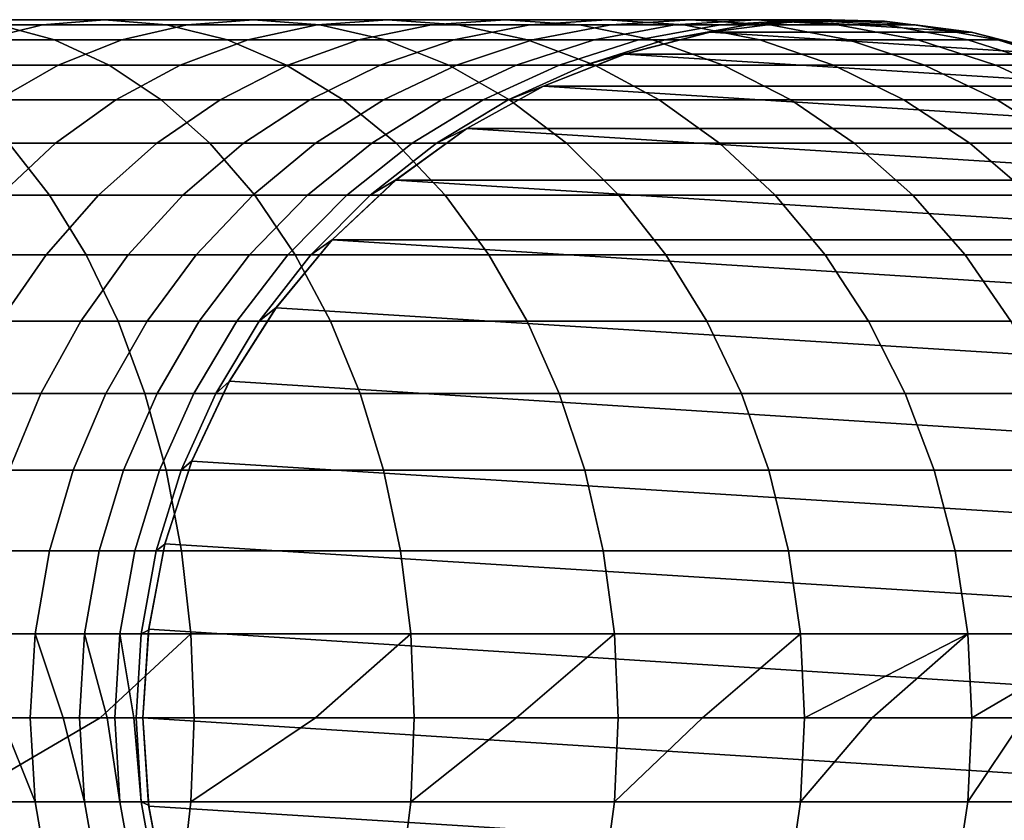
# Model space of a CAD drawing. Header units: metres. Extents: x 19 to 381, y -30 to 30.
# Tile 7 of 8: x 360 to 374, y -1 to 10. Entities that reach past the tile are written whole.
import ezdxf

# ---------------------------------------------------------------- set-up
doc = ezdxf.new("R2010")
doc.units = ezdxf.units.M
doc.layers.add('solid_26_000_800_XXX', color=7, linetype='CONTINUOUS')

msp = doc.modelspace()

# ---------------------------------------------------------------- linework, layer by layer
at = {"layer": 'solid_26_000_800_XXX'}
for points in [[(360.032715, 9.709418, -8.829338), (359.227692, 9.927089, -9.702691), (356.627686, 9.927089, -7.497828), (357.357758, 9.709418, -6.560917)], [(359.861694, 9.927089, -13.746354), (358.987183, 9.709418, -14.550172), (356.788727, 9.709418, -12.348598), (357.59375, 9.927089, -11.475245)], [(360.749115, 10, -12.930641), (359.861694, 9.927089, -13.746354), (357.59375, 9.927089, -11.475245), (358.410736, 10, -10.588968)], [(361.636536, 9.927089, -12.114929), (360.749115, 10, -12.930641), (358.410736, 10, -10.588968), (359.227692, 9.927089, -9.702691)], [(361.934113, 9.927089, -16.197161), (360.996155, 9.709418, -16.925941), (358.987183, 9.709418, -14.550172), (359.861694, 9.927089, -13.746354)], [(362.511017, 9.709418, -11.311111), (361.636536, 9.927089, -12.114929), (359.227692, 9.927089, -9.702691), (360.032715, 9.709418, -8.829338)], [(362.885925, 10, -15.457596), (361.934113, 9.927089, -16.197161), (359.861694, 9.927089, -13.746354), (360.749115, 10, -12.930641)], [(363.837738, 9.927089, -14.718031), (362.885925, 10, -15.457596), (360.749115, 10, -12.930641), (361.636536, 9.927089, -12.114929)], [(363.796844, 9.927089, -18.81089), (362.80188, 9.709418, -19.459646), (360.996155, 9.709418, -16.925941), (361.934113, 9.927089, -16.197161)], [(364.775665, 9.709418, -13.989251), (363.837738, 9.927089, -14.718031), (361.636536, 9.927089, -12.114929), (362.511017, 9.709418, -11.311111)], [(364.806549, 10, -18.152536), (363.796844, 9.927089, -18.81089), (361.934113, 9.927089, -16.197161), (362.885925, 10, -15.457596)], [(365.437164, 9.927089, -21.569653), (364.391968, 9.709418, -22.133942), (362.80188, 9.709418, -19.459646), (363.796844, 9.927089, -18.81089)], [(365.816223, 9.927089, -17.494181), (364.806549, 10, -18.152536), (362.885925, 10, -15.457596), (363.837738, 9.927089, -14.718031)], [(366.497833, 10, -20.997013), (365.437164, 9.927089, -21.569653), (363.796844, 9.927089, -18.81089), (364.806549, 10, -18.152536)], [(366.811188, 9.709418, -16.845427), (365.816223, 9.927089, -17.494181), (363.837738, 9.927089, -14.718031), (364.775665, 9.709418, -13.989251)], [(366.843811, 9.927089, -24.454565), (365.755554, 9.709418, -24.930525), (364.391968, 9.709418, -22.133942), (365.437164, 9.927089, -21.569653)], [(367.558472, 9.927089, -20.424376), (366.497833, 10, -20.997013), (364.806549, 10, -18.152536), (365.816223, 9.927089, -17.494181)], [(367.948181, 10, -23.971561), (366.843811, 9.927089, -24.454565), (365.437164, 9.927089, -21.569653), (366.497833, 10, -20.997013)], [(368.007202, 9.927089, -27.445881), (366.883301, 9.709418, -27.830256), (365.755554, 9.709418, -24.930525), (366.843811, 9.927089, -24.454565)], [(368.603668, 9.709418, -19.860086), (367.558472, 9.927089, -20.424376), (365.816223, 9.927089, -17.494181), (366.811188, 9.709418, -16.845427)], [(369.052551, 9.927089, -23.488558), (367.948181, 10, -23.971561), (366.497833, 10, -20.997013), (367.558472, 9.927089, -20.424376)], [(369.147705, 10, -27.055819), (368.007202, 9.927089, -27.445881), (366.843811, 9.927089, -24.454565), (367.948181, 10, -23.971561)], [(368.919312, 9.927089, -30.523125), (367.767517, 9.709418, -30.813282), (366.883301, 9.709418, -27.830256), (368.007202, 9.927089, -27.445881)], [(370.140808, 9.709418, -23.012598), (369.052551, 9.927089, -23.488558), (367.558472, 9.927089, -20.424376), (368.603668, 9.709418, -19.860086)], [(369.573944, 9.927089, -33.665237), (368.4021, 9.709418, -33.859188), (367.767517, 9.709418, -30.813282), (368.919312, 9.927089, -30.523125)], [(370.288208, 9.927089, -26.665756), (369.147705, 10, -27.055819), (367.948181, 10, -23.971561), (369.052551, 9.927089, -23.488558)], [(370.088165, 10, -30.228674), (368.919312, 9.927089, -30.523125), (368.007202, 9.927089, -27.445881), (369.147705, 10, -27.055819)], [(369.966583, 9.927089, -36.850704), (368.782715, 9.709418, -36.947128), (368.4021, 9.709418, -33.859188), (369.573944, 9.927089, -33.665237)], [(370.672089, 9.980268, -40), (369.426178, 9.822872, -40), (368.782715, 9.709418, -36.947128), (369.966583, 9.927089, -36.850704)], [(370.763123, 10, -33.46841), (369.573944, 9.927089, -33.665237), (368.919312, 9.927089, -30.523125), (370.088165, 10, -30.228674)], [(371.412079, 9.709418, -26.281382), (370.288208, 9.927089, -26.665756), (369.052551, 9.927089, -23.488558), (370.140808, 9.709418, -23.012598)], [(371.257019, 9.927089, -29.934223), (370.088165, 10, -30.228674), (369.147705, 10, -27.055819), (370.288208, 9.927089, -26.665756)], [(370.668701, 9.979045, -63), (369.429779, 9.8231, -63), (369.426178, 9.822872, -40), (370.672089, 9.980268, -40)], [(369.429779, 9.8231, -63), (370.668701, 9.979045, -63), (373.170227, 9.8231, -63)], [(371.167969, 10, -36.752857), (369.966583, 9.927089, -36.850704), (369.573944, 9.927089, -33.665237), (370.763123, 10, -33.46841)], [(371.927917, 9.980268, -40), (370.672089, 9.980268, -40), (369.966583, 9.927089, -36.850704), (371.167969, 10, -36.752857)], [(371.952301, 9.927089, -33.271587), (370.763123, 10, -33.46841), (370.088165, 10, -30.228674), (371.257019, 9.927089, -29.934223)], [(372.408813, 9.709418, -29.644066), (371.257019, 9.927089, -29.934223), (370.288208, 9.927089, -26.665756), (371.412079, 9.709418, -26.281382)], [(371.931305, 9.979045, -63), (370.668701, 9.979045, -63), (370.672089, 9.980268, -40), (371.927917, 9.980268, -40)], [(370.668701, 9.979045, -63), (371.931305, 9.979045, -63), (373.170227, 9.8231, -63)], [(372.369385, 9.927089, -36.655006), (371.167969, 10, -36.752857), (370.763123, 10, -33.46841), (371.952301, 9.927089, -33.271587)], [(373.173828, 9.822872, -40), (371.927917, 9.980268, -40), (371.167969, 10, -36.752857), (372.369385, 9.927089, -36.655006)], [(373.124176, 9.709418, -33.077633), (371.952301, 9.927089, -33.271587), (371.257019, 9.927089, -29.934223), (372.408813, 9.709418, -29.644066)], [(373.170227, 9.8231, -63), (371.931305, 9.979045, -63), (371.927917, 9.980268, -40), (373.173828, 9.822872, -40)], [(373.553253, 9.709418, -36.558582), (372.369385, 9.927089, -36.655006), (371.952301, 9.927089, -33.271587), (373.124176, 9.709418, -33.077633)], [(374.390167, 9.510565, -40), (373.173828, 9.822872, -40), (372.369385, 9.927089, -36.655006), (373.553253, 9.709418, -36.558582)], [(369.426178, 9.822872, -40), (368.209839, 9.510565, -40), (367.633636, 9.350163, -37.040718), (368.782715, 9.709418, -36.947128)], [(369.429779, 9.8231, -63), (368.208496, 9.508628, -63), (368.209839, 9.510565, -40), (369.426178, 9.822872, -40)], [(368.208496, 9.508628, -63), (369.429779, 9.8231, -63), (374.39151, 9.508628, -63)], [(369.429779, 9.8231, -63), (373.170227, 9.8231, -63), (374.39151, 9.508628, -63)], [(374.39151, 9.508628, -63), (373.170227, 9.8231, -63), (373.173828, 9.822872, -40), (374.390167, 9.510565, -40)], [(360.814117, 9.350163, -7.981644), (360.032715, 9.709418, -8.829338), (357.357758, 9.709418, -6.560917), (358.066406, 9.350163, -5.651533)], [(360.996155, 9.709418, -16.925941), (360.085785, 9.350163, -17.63331), (358.138397, 9.350163, -15.330373), (358.987183, 9.709418, -14.550172)], [(363.359802, 9.350163, -10.53091), (362.511017, 9.709418, -11.311111), (360.032715, 9.709418, -8.829338), (360.814117, 9.350163, -7.981644)], [(362.80188, 9.709418, -19.459646), (361.836151, 9.350163, -20.08934), (360.085785, 9.350163, -17.63331), (360.996155, 9.709418, -16.925941)], [(364.391968, 9.709418, -22.133942), (363.377502, 9.350163, -22.681652), (361.836151, 9.350163, -20.08934), (362.80188, 9.709418, -19.459646)], [(365.686066, 9.350163, -13.281882), (364.775665, 9.709418, -13.989251), (362.511017, 9.709418, -11.311111), (363.359802, 9.350163, -10.53091)], [(365.755554, 9.709418, -24.930525), (364.69928, 9.350163, -25.392502), (363.377502, 9.350163, -22.681652), (364.391968, 9.709418, -22.133942)], [(366.883301, 9.709418, -27.830256), (365.79245, 9.350163, -28.203337), (364.69928, 9.350163, -25.392502), (365.755554, 9.709418, -24.930525)], [(367.776947, 9.350163, -16.215731), (366.811188, 9.709418, -16.845427), (364.775665, 9.709418, -13.989251), (365.686066, 9.350163, -13.281882)], [(367.767517, 9.709418, -30.813282), (366.649536, 9.350163, -31.094913), (365.79245, 9.350163, -28.203337), (366.883301, 9.709418, -27.830256)], [(368.4021, 9.709418, -33.859188), (367.264679, 9.350163, -34.047443), (366.649536, 9.350163, -31.094913), (367.767517, 9.709418, -30.813282)], [(369.618164, 9.350163, -19.312376), (368.603668, 9.709418, -19.860086), (366.811188, 9.709418, -16.845427), (367.776947, 9.350163, -16.215731)], [(368.782715, 9.709418, -36.947128), (367.633636, 9.350163, -37.040718), (367.264679, 9.350163, -34.047443), (368.4021, 9.709418, -33.859188)], [(371.197083, 9.350163, -22.550621), (370.140808, 9.709418, -23.012598), (368.603668, 9.709418, -19.860086), (369.618164, 9.350163, -19.312376)], [(372.50293, 9.350163, -25.9083), (371.412079, 9.709418, -26.281382), (370.140808, 9.709418, -23.012598), (371.197083, 9.350163, -22.550621)], [(373.526764, 9.350163, -29.362434), (372.408813, 9.709418, -29.644066), (371.412079, 9.709418, -26.281382), (372.50293, 9.350163, -25.9083)], [(374.261566, 9.350163, -32.889378), (373.124176, 9.709418, -33.077633), (372.408813, 9.709418, -29.644066), (373.526764, 9.350163, -29.362434)], [(374.702332, 9.350163, -36.464993), (373.553253, 9.709418, -36.558582), (373.124176, 9.709418, -33.077633), (374.261566, 9.350163, -32.889378)], [(374.390167, 9.510565, -40), (373.553253, 9.709418, -36.558582), (374.702332, 9.350163, -36.464993)], [(368.209839, 9.510565, -40), (367.042206, 9.04827, -40), (366.536102, 8.85456, -37.130112), (367.633636, 9.350163, -37.040718)], [(368.208496, 9.508628, -63), (367.043457, 9.04882, -63), (367.042206, 9.04827, -40), (368.209839, 9.510565, -40)], [(367.043457, 9.04882, -63), (368.208496, 9.508628, -63), (375.556549, 9.04882, -63)], [(368.208496, 9.508628, -63), (374.39151, 9.508628, -63), (375.556549, 9.04882, -63)], [(360.085785, 9.350163, -17.63331), (359.216248, 8.85456, -18.308952), (357.327698, 8.85456, -16.075581), (358.138397, 9.350163, -15.330373)], [(361.560455, 8.85456, -7.171971), (360.814117, 9.350163, -7.981644), (358.066406, 9.350163, -5.651533), (358.743286, 8.85456, -4.782937)], [(361.836151, 9.350163, -20.08934), (360.913727, 8.85456, -20.690792), (359.216248, 8.85456, -18.308952), (360.085785, 9.350163, -17.63331)], [(364.170532, 8.85456, -9.785702), (363.359802, 9.350163, -10.53091), (360.814117, 9.350163, -7.981644), (361.560455, 8.85456, -7.171971)], [(363.377502, 9.350163, -22.681652), (362.408508, 8.85456, -23.204796), (360.913727, 8.85456, -20.690792), (361.836151, 9.350163, -20.08934)], [(364.69928, 9.350163, -25.392502), (363.690369, 8.85456, -25.833757), (362.408508, 8.85456, -23.204796), (363.377502, 9.350163, -22.681652)], [(366.555603, 8.85456, -12.60624), (365.686066, 9.350163, -13.281882), (363.359802, 9.350163, -10.53091), (364.170532, 8.85456, -9.785702)], [(365.79245, 9.350163, -28.203337), (364.750519, 8.85456, -28.559685), (363.690369, 8.85456, -25.833757), (364.69928, 9.350163, -25.392502)], [(366.649536, 9.350163, -31.094913), (365.581726, 8.85456, -31.363914), (364.750519, 8.85456, -28.559685), (365.79245, 9.350163, -28.203337)], [(367.264679, 9.350163, -34.047443), (366.178284, 8.85456, -34.227257), (365.581726, 8.85456, -31.363914), (366.649536, 9.350163, -31.094913)], [(368.699371, 8.85456, -15.61428), (367.776947, 9.350163, -16.215731), (365.686066, 9.350163, -13.281882), (366.555603, 8.85456, -12.60624)], [(367.633636, 9.350163, -37.040718), (366.536102, 8.85456, -37.130112), (366.178284, 8.85456, -34.227257), (367.264679, 9.350163, -34.047443)], [(370.587128, 8.85456, -18.789232), (369.618164, 9.350163, -19.312376), (367.776947, 9.350163, -16.215731), (368.699371, 8.85456, -15.61428)], [(372.205994, 8.85456, -22.109365), (371.197083, 9.350163, -22.550621), (369.618164, 9.350163, -19.312376), (370.587128, 8.85456, -18.789232)], [(373.544861, 8.85456, -25.551952), (372.50293, 9.350163, -25.9083), (371.197083, 9.350163, -22.550621), (372.205994, 8.85456, -22.109365)], [(374.594604, 8.85456, -29.093433), (373.526764, 9.350163, -29.362434), (372.50293, 9.350163, -25.9083), (373.544861, 8.85456, -25.551952)], [(375.347992, 8.85456, -32.709568), (374.261566, 9.350163, -32.889378), (373.526764, 9.350163, -29.362434), (374.594604, 8.85456, -29.093433)], [(367.042206, 9.04827, -40), (365.941742, 8.443279, -40), (365.506073, 8.229838, -37.214001), (366.536102, 8.85456, -37.130112)], [(367.043457, 9.04882, -63), (365.942902, 8.442185, -63), (365.941742, 8.443279, -40), (367.042206, 9.04827, -40)], [(365.942902, 8.442185, -63), (367.043457, 9.04882, -63), (376.657104, 8.442185, -63)], [(367.043457, 9.04882, -63), (375.556549, 9.04882, -63), (376.657104, 8.442185, -63)], [(360.913727, 8.85456, -20.690792), (360.048065, 8.229838, -21.25523), (358.400208, 8.229838, -18.943014), (359.216248, 8.85456, -18.308952)], [(362.260895, 8.229838, -6.412125), (361.560455, 8.85456, -7.171971), (358.743286, 8.85456, -4.782937), (359.378479, 8.229838, -3.967794)], [(362.408508, 8.85456, -23.204796), (361.499146, 8.229838, -23.695745), (360.048065, 8.229838, -21.25523), (360.913727, 8.85456, -20.690792)], [(363.690369, 8.85456, -25.833757), (362.743561, 8.229838, -26.24786), (361.499146, 8.229838, -23.695745), (362.408508, 8.85456, -23.204796)], [(364.931366, 8.229838, -9.086354), (364.170532, 8.85456, -9.785702), (361.560455, 8.85456, -7.171971), (362.260895, 8.229838, -6.412125)], [(364.750519, 8.85456, -28.559685), (363.772705, 8.229838, -28.894102), (362.743561, 8.229838, -26.24786), (363.690369, 8.85456, -25.833757)], [(365.581726, 8.85456, -31.363914), (364.57962, 8.229838, -31.616362), (363.772705, 8.229838, -28.894102), (364.750519, 8.85456, -28.559685)], [(367.371643, 8.229838, -11.972178), (366.555603, 8.85456, -12.60624), (364.170532, 8.85456, -9.785702), (364.931366, 8.229838, -9.086354)], [(366.178284, 8.85456, -34.227257), (365.158722, 8.229838, -34.396004), (364.57962, 8.229838, -31.616362), (365.581726, 8.85456, -31.363914)], [(366.536102, 8.85456, -37.130112), (365.506073, 8.229838, -37.214001), (365.158722, 8.229838, -34.396004), (366.178284, 8.85456, -34.227257)], [(369.565002, 8.229838, -15.049842), (368.699371, 8.85456, -15.61428), (366.555603, 8.85456, -12.60624), (367.371643, 8.229838, -11.972178)], [(371.49649, 8.229838, -18.298283), (370.587128, 8.85456, -18.789232), (368.699371, 8.85456, -15.61428), (369.565002, 8.229838, -15.049842)], [(373.152802, 8.229838, -21.695265), (372.205994, 8.85456, -22.109365), (370.587128, 8.85456, -18.789232), (371.49649, 8.229838, -18.298283)], [(374.522675, 8.229838, -25.217535), (373.544861, 8.85456, -25.551952), (372.205994, 8.85456, -22.109365), (373.152802, 8.229838, -21.695265)], [(375.59671, 8.229838, -28.840988), (374.594604, 8.85456, -29.093433), (373.544861, 8.85456, -25.551952), (374.522675, 8.229838, -25.217535)], [(365.941742, 8.443279, -40), (364.925751, 7.705132, -40), (364.558655, 7.485107, -37.291168), (365.506073, 8.229838, -37.214001)], [(365.942902, 8.442185, -63), (364.924011, 7.7035, -63), (364.925751, 7.705132, -40), (365.941742, 8.443279, -40)], [(364.924011, 7.7035, -63), (365.942902, 8.442185, -63), (377.675995, 7.7035, -63)], [(365.942902, 8.442185, -63), (376.657104, 8.442185, -63), (377.675995, 7.7035, -63)], [(359.962769, 7.485107, -3.217992), (359.378479, 8.229838, -3.967794), (356.303925, 8.229838, -1.770092), (356.824219, 7.485107, -0.974557)], [(360.048065, 8.229838, -21.25523), (359.251801, 7.485107, -21.774424), (357.649597, 7.485107, -19.526253), (358.400208, 8.229838, -18.943014)], [(361.499146, 8.229838, -23.695745), (360.662689, 7.485107, -24.147341), (359.251801, 7.485107, -21.774424), (360.048065, 8.229838, -21.25523)], [(362.905151, 7.485107, -5.713187), (362.260895, 8.229838, -6.412125), (359.378479, 8.229838, -3.967794), (359.962769, 7.485107, -3.217992)], [(362.743561, 8.229838, -26.24786), (361.87262, 7.485107, -26.628767), (360.662689, 7.485107, -24.147341), (361.499146, 8.229838, -23.695745)], [(363.772705, 8.229838, -28.894102), (362.873291, 7.485107, -29.201714), (361.87262, 7.485107, -26.628767), (362.743561, 8.229838, -26.24786)], [(365.631195, 7.485107, -8.443066), (364.931366, 8.229838, -9.086354), (362.260895, 8.229838, -6.412125), (362.905151, 7.485107, -5.713187)], [(364.57962, 8.229838, -31.616362), (363.657837, 7.485107, -31.848572), (362.873291, 7.485107, -29.201714), (363.772705, 8.229838, -28.894102)], [(365.158722, 8.229838, -34.396004), (364.220917, 7.485107, -34.551224), (363.657837, 7.485107, -31.848572), (364.57962, 8.229838, -31.616362)], [(365.506073, 8.229838, -37.214001), (364.558655, 7.485107, -37.291168), (364.220917, 7.485107, -34.551224), (365.158722, 8.229838, -34.396004)], [(368.122253, 7.485107, -11.38894), (367.371643, 8.229838, -11.972178), (364.931366, 8.229838, -9.086354), (365.631195, 7.485107, -8.443066)], [(370.361267, 7.485107, -14.530648), (369.565002, 8.229838, -15.049842), (367.371643, 8.229838, -11.972178), (368.122253, 7.485107, -11.38894)], [(372.332947, 7.485107, -17.846687), (371.49649, 8.229838, -18.298283), (369.565002, 8.229838, -15.049842), (370.361267, 7.485107, -14.530648)], [(374.023743, 7.485107, -21.314356), (373.152802, 8.229838, -21.695265), (371.49649, 8.229838, -18.298283), (372.332947, 7.485107, -17.846687)], [(375.422119, 7.485107, -24.909924), (374.522675, 8.229838, -25.217535), (373.152802, 8.229838, -21.695265), (374.023743, 7.485107, -21.314356)], [(364.925751, 7.705132, -40), (364.010315, 6.845471, -40), (363.707581, 6.631227, -37.360485), (364.558655, 7.485107, -37.291168)], [(364.924011, 7.7035, -63), (364.013, 6.84641, -63), (364.010315, 6.845471, -40), (364.925751, 7.705132, -40)], [(364.013, 6.84641, -63), (364.924011, 7.7035, -63), (378.587006, 6.84641, -63)], [(364.924011, 7.7035, -63), (377.675995, 7.7035, -63), (378.587006, 6.84641, -63)], [(360.48764, 6.631227, -2.544463), (359.962769, 7.485107, -3.217992), (356.824219, 7.485107, -0.974557), (357.291595, 6.631227, -0.259948)], [(360.662689, 7.485107, -24.147341), (359.911346, 6.631227, -24.552999), (358.53653, 6.631227, -22.240801), (359.251801, 7.485107, -21.774424)], [(361.87262, 7.485107, -26.628767), (361.090302, 6.631227, -26.970926), (359.911346, 6.631227, -24.552999), (360.662689, 7.485107, -24.147341)], [(363.483887, 6.631227, -5.08535), (362.905151, 7.485107, -5.713187), (359.962769, 7.485107, -3.217992), (360.48764, 6.631227, -2.544463)], [(362.873291, 7.485107, -29.201714), (362.065338, 6.631227, -29.478033), (361.090302, 6.631227, -26.970926), (361.87262, 7.485107, -26.628767)], [(363.657837, 7.485107, -31.848572), (362.829834, 6.631227, -32.057159), (362.065338, 6.631227, -29.478033), (362.873291, 7.485107, -29.201714)], [(364.220917, 7.485107, -34.551224), (363.378479, 6.631227, -34.690651), (362.829834, 6.631227, -32.057159), (363.657837, 7.485107, -31.848572)], [(366.259857, 6.631227, -7.865215), (365.631195, 7.485107, -8.443066), (362.905151, 7.485107, -5.713187), (363.483887, 6.631227, -5.08535)], [(364.558655, 7.485107, -37.291168), (363.707581, 6.631227, -37.360485), (363.378479, 6.631227, -34.690651), (364.220917, 7.485107, -34.551224)], [(368.796509, 6.631227, -10.865033), (368.122253, 7.485107, -11.38894), (365.631195, 7.485107, -8.443066), (366.259857, 6.631227, -7.865215)], [(371.076538, 6.631227, -14.06427), (370.361267, 7.485107, -14.530648), (368.122253, 7.485107, -11.38894), (368.796509, 6.631227, -10.865033)], [(373.08432, 6.631227, -17.441029), (372.332947, 7.485107, -17.846687), (370.361267, 7.485107, -14.530648), (371.076538, 6.631227, -14.06427)], [(374.806061, 6.631227, -20.972197), (374.023743, 7.485107, -21.314356), (372.332947, 7.485107, -17.846687), (373.08432, 6.631227, -17.441029)], [(364.010315, 6.845471, -40), (363.209839, 5.877852, -40), (362.965302, 5.680647, -37.42094), (363.707581, 6.631227, -37.360485)], [(364.013, 6.84641, -63), (363.20813, 5.874454, -63), (363.209839, 5.877852, -40), (364.010315, 6.845471, -40)], [(364.013, 6.84641, -63), (379.391846, 5.874454, -63), (380.060577, 4.820383, -63), (363.20813, 5.874454, -63)], [(364.013, 6.84641, -63), (378.587006, 6.84641, -63), (379.391846, 5.874454, -63)], [(360.945404, 5.680647, -1.95703), (360.48764, 6.631227, -2.544463), (357.291595, 6.631227, -0.259948), (357.699249, 5.680647, 0.363314)], [(359.911346, 6.631227, -24.552999), (359.256012, 5.680647, -24.906801), (357.91272, 5.680647, -22.647564), (358.53653, 6.631227, -22.240801)], [(361.090302, 6.631227, -26.970926), (360.407959, 5.680647, -27.269348), (359.256012, 5.680647, -24.906801), (359.911346, 6.631227, -24.552999)], [(362.065338, 6.631227, -29.478033), (361.360687, 5.680647, -29.719032), (360.407959, 5.680647, -27.269348), (361.090302, 6.631227, -26.970926)], [(363.988647, 5.680647, -4.537766), (363.483887, 6.631227, -5.08535), (360.48764, 6.631227, -2.544463), (360.945404, 5.680647, -1.95703)], [(362.829834, 6.631227, -32.057159), (362.107666, 5.680647, -32.239086), (361.360687, 5.680647, -29.719032), (362.065338, 6.631227, -29.478033)], [(363.378479, 6.631227, -34.690651), (362.643738, 5.680647, -34.81226), (362.107666, 5.680647, -32.239086), (362.829834, 6.631227, -32.057159)], [(363.707581, 6.631227, -37.360485), (362.965302, 5.680647, -37.42094), (362.643738, 5.680647, -34.81226), (363.378479, 6.631227, -34.690651)], [(366.808136, 5.680647, -7.36123), (366.259857, 6.631227, -7.865215), (363.483887, 6.631227, -5.08535), (363.988647, 5.680647, -4.537766)], [(369.384583, 5.680647, -10.408095), (368.796509, 6.631227, -10.865033), (366.259857, 6.631227, -7.865215), (366.808136, 5.680647, -7.36123)], [(371.700378, 5.680647, -13.657508), (371.076538, 6.631227, -14.06427), (368.796509, 6.631227, -10.865033), (369.384583, 5.680647, -10.408095)], [(373.739624, 5.680647, -17.087227), (373.08432, 6.631227, -17.441029), (371.076538, 6.631227, -14.06427), (371.700378, 5.680647, -13.657508)], [(375.488403, 5.680647, -20.673775), (374.806061, 6.631227, -20.972197), (373.08432, 6.631227, -17.441029), (373.739624, 5.680647, -17.087227)], [(363.209839, 5.877852, -40), (362.536926, 4.817537, -40), (362.342651, 4.647232, -37.471657), (362.965302, 5.680647, -37.42094)], [(363.20813, 5.874454, -63), (362.539429, 4.820383, -63), (362.536926, 4.817537, -40), (363.209839, 5.877852, -40)], [(363.20813, 5.874454, -63), (380.060577, 4.820383, -63), (380.597809, 3.677968, -63), (362.539429, 4.820383, -63)], [(361.329407, 4.647232, -1.464259), (360.945404, 5.680647, -1.95703), (357.699249, 5.680647, 0.363314), (358.041199, 4.647232, 0.88614)], [(360.407959, 5.680647, -27.269348), (359.835602, 4.647232, -27.51968), (358.706299, 4.647232, -25.20359), (359.256012, 5.680647, -24.906801)], [(361.360687, 5.680647, -29.719032), (360.769592, 4.647232, -29.921194), (359.835602, 4.647232, -27.51968), (360.407959, 5.680647, -27.269348)], [(362.107666, 5.680647, -32.239086), (361.501862, 4.647232, -32.391693), (360.769592, 4.647232, -29.921194), (361.360687, 5.680647, -29.719032)], [(364.412048, 4.647232, -4.078424), (363.988647, 5.680647, -4.537766), (360.945404, 5.680647, -1.95703), (361.329407, 4.647232, -1.464259)], [(362.643738, 5.680647, -34.81226), (362.027405, 4.647232, -34.914268), (361.501862, 4.647232, -32.391693), (362.107666, 5.680647, -32.239086)], [(362.965302, 5.680647, -37.42094), (362.342651, 4.647232, -37.471657), (362.027405, 4.647232, -34.914268), (362.643738, 5.680647, -34.81226)], [(367.268066, 4.647232, -6.93846), (366.808136, 5.680647, -7.36123), (363.988647, 5.680647, -4.537766), (364.412048, 4.647232, -4.078424)], [(369.877899, 4.647232, -10.024792), (369.384583, 5.680647, -10.408095), (366.808136, 5.680647, -7.36123), (367.268066, 4.647232, -6.93846)], [(372.223694, 4.647232, -13.316294), (371.700378, 5.680647, -13.657508), (369.384583, 5.680647, -10.408095), (369.877899, 4.647232, -10.024792)], [(374.289337, 4.647232, -16.790438), (373.739624, 5.680647, -17.087227), (371.700378, 5.680647, -13.657508), (372.223694, 4.647232, -13.316294)], [(362.536926, 4.817537, -40), (362.002228, 3.681246, -40), (361.848694, 3.546049, -37.51189), (362.342651, 4.647232, -37.471657)], [(362.539429, 4.820383, -63), (362.002197, 3.677968, -63), (362.002228, 3.681246, -40), (362.536926, 4.817537, -40)], [(362.539429, 4.820383, -63), (380.597809, 3.677968, -63), (380.984589, 2.491298, -63), (362.002197, 3.677968, -63)], [(361.634033, 3.546049, -1.073336), (361.329407, 4.647232, -1.464259), (358.041199, 4.647232, 0.88614), (358.312469, 3.546049, 1.300907)], [(359.835602, 4.647232, -27.51968), (359.381531, 3.546049, -27.718275), (358.270172, 3.546049, -25.439039), (358.706299, 4.647232, -25.20359)], [(360.769592, 4.647232, -29.921194), (360.300659, 3.546049, -30.081573), (359.381531, 3.546049, -27.718275), (359.835602, 4.647232, -27.51968)], [(361.501862, 4.647232, -32.391693), (361.021271, 3.546049, -32.51276), (360.300659, 3.546049, -30.081573), (360.769592, 4.647232, -29.921194)], [(362.027405, 4.647232, -34.914268), (361.538452, 3.546049, -34.995197), (361.021271, 3.546049, -32.51276), (361.501862, 4.647232, -32.391693)], [(364.747955, 3.546049, -3.71402), (364.412048, 4.647232, -4.078424), (361.329407, 4.647232, -1.464259), (361.634033, 3.546049, -1.073336)], [(362.342651, 4.647232, -37.471657), (361.848694, 3.546049, -37.51189), (361.538452, 3.546049, -34.995197), (362.027405, 4.647232, -34.914268)], [(367.632965, 3.546049, -6.603069), (367.268066, 4.647232, -6.93846), (364.412048, 4.647232, -4.078424), (364.747955, 3.546049, -3.71402)], [(370.269257, 3.546049, -9.72071), (369.877899, 4.647232, -10.024792), (367.268066, 4.647232, -6.93846), (367.632965, 3.546049, -6.603069)], [(372.638824, 3.546049, -13.045602), (372.223694, 4.647232, -13.316294), (369.877899, 4.647232, -10.024792), (370.269257, 3.546049, -9.72071)], [(374.725464, 3.546049, -16.554989), (374.289337, 4.647232, -16.790438), (372.223694, 4.647232, -13.316294), (372.638824, 3.546049, -13.045602)], [(362.002228, 3.681246, -40), (361.614166, 2.486899, -40), (361.490601, 2.393157, -37.541054), (361.848694, 3.546049, -37.51189)], [(362.002197, 3.677968, -63), (361.615417, 2.491298, -63), (361.614166, 2.486899, -40), (362.002228, 3.681246, -40)], [(362.002197, 3.677968, -63), (380.984589, 2.491298, -63), (381.217529, 1.267743, -63), (361.615417, 2.491298, -63)], [(361.854858, 2.393157, -0.78996), (361.634033, 3.546049, -1.073336), (358.312469, 3.546049, 1.300907), (358.509125, 2.393157, 1.601567)], [(360.300659, 3.546049, -30.081573), (359.960724, 2.393157, -30.19783), (359.052368, 2.393157, -27.862232), (359.381531, 3.546049, -27.718275)], [(361.021271, 3.546049, -32.51276), (360.672882, 2.393157, -32.600521), (359.960724, 2.393157, -30.19783), (360.300659, 3.546049, -30.081573)], [(361.538452, 3.546049, -34.995197), (361.184021, 2.393157, -35.05386), (360.672882, 2.393157, -32.600521), (361.021271, 3.546049, -32.51276)], [(361.848694, 3.546049, -37.51189), (361.490601, 2.393157, -37.541054), (361.184021, 2.393157, -35.05386), (361.538452, 3.546049, -34.995197)], [(364.991455, 2.393157, -3.449867), (364.747955, 3.546049, -3.71402), (361.634033, 3.546049, -1.073336), (361.854858, 2.393157, -0.78996)], [(367.897461, 2.393157, -6.359949), (367.632965, 3.546049, -6.603069), (364.747955, 3.546049, -3.71402), (364.991455, 2.393157, -3.449867)], [(370.552948, 2.393157, -9.500285), (370.269257, 3.546049, -9.72071), (367.632965, 3.546049, -6.603069), (367.897461, 2.393157, -6.359949)], [(372.939758, 2.393157, -12.849381), (372.638824, 3.546049, -13.045602), (370.269257, 3.546049, -9.72071), (370.552948, 2.393157, -9.500285)], [(375.041565, 2.393157, -16.384315), (374.725464, 3.546049, -16.554989), (372.638824, 3.546049, -13.045602), (372.939758, 2.393157, -12.849381)], [(361.614166, 2.486899, -40), (361.378845, 1.253332, -40), (361.273651, 1.205367, -37.558723), (361.490601, 2.393157, -37.541054)], [(361.615417, 2.491298, -63), (361.382477, 1.267743, -63), (361.378845, 1.253332, -40), (361.614166, 2.486899, -40)], [(361.615417, 2.491298, -63), (381.217529, 1.267743, -63), (381.299988, 0, -63), (361.382477, 1.267743, -63)], [(361.988647, 1.205367, -0.618265), (361.854858, 2.393157, -0.78996), (358.509125, 2.393157, 1.601567), (358.628265, 1.205367, 1.783734)], [(359.960724, 2.393157, -30.19783), (359.754761, 1.205367, -30.268269), (358.852936, 1.205367, -27.949455), (359.052368, 2.393157, -27.862232)], [(360.672882, 2.393157, -32.600521), (360.461823, 1.205367, -32.653694), (359.754761, 1.205367, -30.268269), (359.960724, 2.393157, -30.19783)], [(361.184021, 2.393157, -35.05386), (360.969269, 1.205367, -35.089401), (360.461823, 1.205367, -32.653694), (360.672882, 2.393157, -32.600521)], [(361.490601, 2.393157, -37.541054), (361.273651, 1.205367, -37.558723), (360.969269, 1.205367, -35.089401), (361.184021, 2.393157, -35.05386)], [(365.138977, 1.205367, -3.28982), (364.991455, 2.393157, -3.449867), (361.854858, 2.393157, -0.78996), (361.988647, 1.205367, -0.618265)], [(368.057709, 1.205367, -6.212644), (367.897461, 2.393157, -6.359949), (364.991455, 2.393157, -3.449867), (365.138977, 1.205367, -3.28982)], [(370.724823, 1.205367, -9.366731), (370.552948, 2.393157, -9.500285), (367.897461, 2.393157, -6.359949), (368.057709, 1.205367, -6.212644)], [(373.122101, 1.205367, -12.730493), (372.939758, 2.393157, -12.849381), (370.552948, 2.393157, -9.500285), (370.724823, 1.205367, -9.366731)], [(375.233124, 1.205367, -16.280907), (375.041565, 2.393157, -16.384315), (372.939758, 2.393157, -12.849381), (373.122101, 1.205367, -12.730493)], [(358.628265, 1.205367, 1.783734), (358.668182, 0, 1.844753), (360.68927, 0, 0.45085), (361.988647, 1.205367, -0.618265)], [(359.754761, 1.205367, -30.268269), (359.68576, 0, -30.291864), (359.27417, 0, -29.16275), (358.852936, 1.205367, -27.949455)], [(359.754761, 1.205367, -30.268269), (360.154755, 0, -31.79011), (359.68576, 0, -30.291864)], [(360.461823, 1.205367, -32.653694), (360.391113, 0, -32.671505), (360.154755, 0, -31.79011), (359.754761, 1.205367, -30.268269)], [(360.461823, 1.205367, -32.653694), (360.789185, 0, -34.487514), (360.391113, 0, -32.671505)], [(360.969269, 1.205367, -35.089401), (360.897339, 0, -35.101307), (360.789185, 0, -34.487514), (360.461823, 1.205367, -32.653694)], [(361.988647, 1.205367, -0.618265), (360.68927, 0, 0.45085), (362.033478, 0, -0.560754)], [(360.969269, 1.205367, -35.089401), (361.172028, 0, -37.231949), (360.897339, 0, -35.101307)], [(361.273651, 1.205367, -37.558723), (361.200989, 0, -37.56464), (361.172028, 0, -37.231949), (360.969269, 1.205367, -35.089401)], [(361.378845, 1.253332, -40), (361.299988, 0, -40), (361.200989, 0, -37.56464), (361.273651, 1.205367, -37.558723)], [(361.382477, 1.267743, -63), (361.299988, 0, -63), (361.299988, 0, -40), (361.378845, 1.253332, -40)], [(381.217529, -1.267743, -63), (361.299988, 0, -63), (361.382477, 1.267743, -63), (381.299988, 0, -63)], [(361.988647, 1.205367, -0.618265), (362.033478, 0, -0.560754), (363.7724, 0, -1.979702), (365.138977, 1.205367, -3.28982)], [(365.138977, 1.205367, -3.28982), (363.7724, 0, -1.979702), (365.188416, 0, -3.23621)], [(365.138977, 1.205367, -3.28982), (365.188416, 0, -3.23621), (366.655334, 0, -4.644661), (368.057709, 1.205367, -6.212644)], [(368.057709, 1.205367, -6.212644), (366.655334, 0, -4.644661), (368.111389, 0, -6.163302)], [(368.057709, 1.205367, -6.212644), (368.111389, 0, -6.163302), (369.320312, 0, -7.527597), (370.724823, 1.205367, -9.366731)], [(370.724823, 1.205367, -9.366731), (369.320312, 0, -7.527597), (370.78241, 0, -9.321996)], [(373.122101, 1.205367, -12.730493), (370.724823, 1.205367, -9.366731), (370.78241, 0, -9.321996)], [(373.122101, 1.205367, -12.730493), (370.78241, 0, -9.321996), (371.750854, 0, -10.610738)], [(373.122101, 1.205367, -12.730493), (371.750854, 0, -10.610738), (373.183167, 0, -12.69067)], [(375.233124, 1.205367, -16.280907), (373.122101, 1.205367, -12.730493), (373.183167, 0, -12.69067)], [(375.233124, 1.205367, -16.280907), (373.183167, 0, -12.69067), (373.932007, 0, -13.875072)], [(359.27417, 0, -29.16275), (359.754761, -1.205367, -30.268269), (358.852936, -1.205367, -27.949455), (358.786133, 0, -27.978672)], [(359.27417, 0, -29.16275), (359.68576, 0, -30.291864), (359.754761, -1.205367, -30.268269)], [(360.154755, 0, -31.79011), (360.461823, -1.205367, -32.653694), (359.754761, -1.205367, -30.268269), (359.68576, 0, -30.291864)], [(360.154755, 0, -31.79011), (360.391113, 0, -32.671505), (360.461823, -1.205367, -32.653694)], [(360.789185, 0, -34.487514), (360.969269, -1.205367, -35.089401), (360.461823, -1.205367, -32.653694), (360.391113, 0, -32.671505)], [(360.789185, 0, -34.487514), (360.897339, 0, -35.101307), (360.969269, -1.205367, -35.089401)], [(361.172028, 0, -37.231949), (361.273651, -1.205367, -37.558723), (360.969269, -1.205367, -35.089401), (360.897339, 0, -35.101307)], [(361.172028, 0, -37.231949), (361.200989, 0, -37.56464), (361.273651, -1.205367, -37.558723)], [(361.299988, 0, -40), (361.378845, -1.253332, -40), (361.273651, -1.205367, -37.558723), (361.200989, 0, -37.56464)], [(370.724823, -1.205367, -9.366731), (370.78241, 0, -9.321996), (369.320312, 0, -7.527597), (368.057709, -1.205367, -6.212644)], [(371.750854, 0, -10.610738), (370.78241, 0, -9.321996), (370.724823, -1.205367, -9.366731)], [(360.68927, 0, 0.45085), (358.668182, 0, 1.844753), (358.628265, -1.205367, 1.783734)], [(361.988647, -1.205367, -0.618265), (362.033478, 0, -0.560754), (360.68927, 0, 0.45085), (358.628265, -1.205367, 1.783734)], [(361.299988, 0, -63), (361.382477, -1.267743, -63), (361.378845, -1.253332, -40), (361.299988, 0, -40)], [(380.984589, -2.491298, -63), (361.382477, -1.267743, -63), (361.299988, 0, -63), (381.217529, -1.267743, -63)], [(363.7724, 0, -1.979702), (362.033478, 0, -0.560754), (361.988647, -1.205367, -0.618265)], [(365.138977, -1.205367, -3.28982), (365.188416, 0, -3.23621), (363.7724, 0, -1.979702), (361.988647, -1.205367, -0.618265)], [(366.655334, 0, -4.644661), (365.188416, 0, -3.23621), (365.138977, -1.205367, -3.28982)], [(368.057709, -1.205367, -6.212644), (368.111389, 0, -6.163302), (366.655334, 0, -4.644661), (365.138977, -1.205367, -3.28982)], [(369.320312, 0, -7.527597), (368.111389, 0, -6.163302), (368.057709, -1.205367, -6.212644)], [(373.122101, -1.205367, -12.730493), (373.183167, 0, -12.69067), (371.750854, 0, -10.610738), (370.724823, -1.205367, -9.366731)], [(373.932007, 0, -13.875072), (373.183167, 0, -12.69067), (373.122101, -1.205367, -12.730493)], [(375.233124, -1.205367, -16.280907), (375.297272, 0, -16.246267), (373.932007, 0, -13.875072), (373.122101, -1.205367, -12.730493)], [(361.854858, -2.393157, -0.78996), (361.988647, -1.205367, -0.618265), (358.628265, -1.205367, 1.783734), (358.509125, -2.393157, 1.601567)], [(359.754761, -1.205367, -30.268269), (359.960724, -2.393157, -30.19783), (359.052368, -2.393157, -27.862232), (358.852936, -1.205367, -27.949455)], [(360.461823, -1.205367, -32.653694), (360.672882, -2.393157, -32.600521), (359.960724, -2.393157, -30.19783), (359.754761, -1.205367, -30.268269)], [(360.969269, -1.205367, -35.089401), (361.184021, -2.393157, -35.05386), (360.672882, -2.393157, -32.600521), (360.461823, -1.205367, -32.653694)], [(361.273651, -1.205367, -37.558723), (361.490601, -2.393157, -37.541054), (361.184021, -2.393157, -35.05386), (360.969269, -1.205367, -35.089401)], [(361.614166, -2.486899, -40), (361.490601, -2.393157, -37.541054), (361.273651, -1.205367, -37.558723), (361.378845, -1.253332, -40)], [(361.382477, -1.267743, -63), (361.615417, -2.491298, -63), (361.614166, -2.486899, -40), (361.378845, -1.253332, -40)], [(380.597809, -3.677968, -63), (361.615417, -2.491298, -63), (361.382477, -1.267743, -63), (380.984589, -2.491298, -63)], [(364.991455, -2.393157, -3.449867), (365.138977, -1.205367, -3.28982), (361.988647, -1.205367, -0.618265), (361.854858, -2.393157, -0.78996)], [(367.897461, -2.393157, -6.359949), (368.057709, -1.205367, -6.212644), (365.138977, -1.205367, -3.28982), (364.991455, -2.393157, -3.449867)], [(370.552948, -2.393157, -9.500285), (370.724823, -1.205367, -9.366731), (368.057709, -1.205367, -6.212644), (367.897461, -2.393157, -6.359949)], [(372.939758, -2.393157, -12.849381), (373.122101, -1.205367, -12.730493), (370.724823, -1.205367, -9.366731), (370.552948, -2.393157, -9.500285)], [(375.041565, -2.393157, -16.384315), (375.233124, -1.205367, -16.280907), (373.122101, -1.205367, -12.730493), (372.939758, -2.393157, -12.849381)]]:
    msp.add_3dface(points, dxfattribs=at)

doc.saveas('drawing.dxf')
